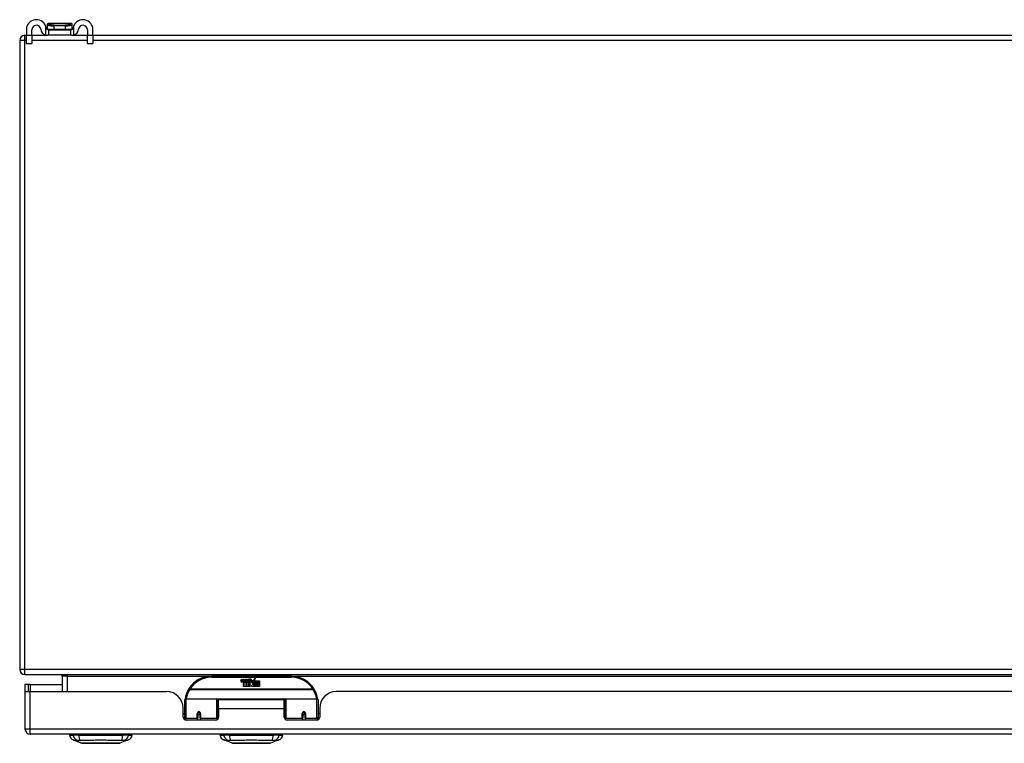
# Model space of a CAD drawing. Header units: inches. Extents: x 25 to 627, y 68 to 295.
# Tile 1 of 28: x 25 to 43, y 68 to 82. Entities that reach past the tile are written whole.
import ezdxf

# ---------------------------------------------------------------- set-up
doc = ezdxf.new("R2010")
doc.units = ezdxf.units.IN
doc.header["$MEASUREMENT"] = 0
doc.layers.add('Visible Edges(ANSI)', color=7, linetype='Continuous', lineweight=25)
doc.layers.add('Visible Tangent Edges(ANSI)', color=7, linetype='Continuous', lineweight=25)

msp = doc.modelspace()

# ---------------------------------------------------------------- linework, layer by layer
at = {"layer": 'Visible Edges(ANSI)'}
for p, q in [((25.505, 81.688), (25.505, 81.687)), ((25.505, 81.687), (25.505, 81.597)), ((25.958, 81.708), (25.525, 81.708)), ((25.977, 81.687), (25.977, 81.688)), ((25.977, 81.597), (25.977, 81.687)), ((25.116, 81.589), (25.116, 81.483)), ((25.221, 81.483), (25.221, 81.589)), ((25.52, 81.589), (25.538, 81.589)), ((25.538, 81.484), (25.538, 81.589)), ((25.538, 81.589), (25.944, 81.589)), ((25.944, 81.589), (25.962, 81.589)), ((25.944, 81.589), (25.944, 81.484)), ((26.261, 81.589), (26.261, 81.483)), ((26.366, 81.483), (26.366, 81.589)), ((24.991, 81.385), (24.991, 69.583)), ((25.09, 81.484), (25.116, 81.484)), ((25.116, 81.327), (25.116, 81.483)), ((25.116, 81.327), (25.221, 81.327)), ((25.221, 81.484), (25.52, 81.484)), ((25.221, 81.483), (25.221, 81.327)), ((25.538, 81.484), (25.52, 81.484)), ((25.944, 81.484), (25.538, 81.484)), ((25.962, 81.484), (25.944, 81.484)), ((25.962, 81.484), (26.261, 81.484)), ((26.261, 81.327), (26.261, 81.483)), ((26.261, 81.327), (26.366, 81.327)), ((26.366, 81.484), (84.892, 81.484)), ((26.366, 81.483), (26.366, 81.327)), ((25.09, 69.484), (84.892, 69.484)), ((25.158, 69.299), (25.09, 69.299)), ((25.09, 69.299), (25.09, 69.182)), ((25.189, 69.299), (25.158, 69.299)), ((25.158, 69.165), (25.158, 69.299)), ((25.189, 69.299), (25.789, 69.299)), ((25.789, 69.453), (25.789, 69.165)), ((30.09, 69.454), (28.59, 69.454)), ((29.144, 69.366), (29.151, 69.4)), ((29.151, 69.4), (29.164, 69.4)), ((29.164, 69.4), (29.158, 69.365)), ((29.181, 69.377), (29.185, 69.4)), ((29.185, 69.4), (29.198, 69.4)), ((29.19, 69.262), (29.19, 69.341)), ((29.198, 69.4), (29.192, 69.365)), ((29.208, 69.349), (29.207, 69.342)), ((29.207, 69.342), (29.219, 69.342)), ((29.211, 69.355), (29.209, 69.355)), ((29.211, 69.345), (29.211, 69.355)), ((29.222, 69.345), (29.211, 69.345)), ((29.214, 69.377), (29.218, 69.4)), ((29.218, 69.4), (29.232, 69.4)), ((29.219, 69.342), (29.219, 69.262)), ((29.232, 69.4), (29.222, 69.345)), ((29.224, 69.342), (29.246, 69.342)), ((29.224, 69.262), (29.224, 69.342)), ((29.228, 69.345), (29.252, 69.372)), ((29.244, 69.345), (29.228, 69.345)), ((29.239, 69.4), (29.255, 69.4)), ((29.252, 69.372), (29.239, 69.4)), ((29.257, 69.364), (29.244, 69.345)), ((29.246, 69.342), (29.253, 69.353)), ((29.253, 69.353), (29.253, 69.262)), ((29.255, 69.4), (29.262, 69.38)), ((29.26, 69.364), (29.257, 69.364)), ((29.257, 69.36), (29.265, 69.342)), ((29.257, 69.262), (29.257, 69.36)), ((29.267, 69.345), (29.26, 69.364)), ((29.262, 69.38), (29.265, 69.38)), ((29.265, 69.38), (29.278, 69.4)), ((29.265, 69.342), (29.287, 69.342)), ((29.284, 69.345), (29.267, 69.345)), ((29.294, 69.4), (29.27, 69.372)), ((29.27, 69.372), (29.284, 69.345)), ((29.278, 69.4), (29.294, 69.4)), ((29.287, 69.342), (29.287, 69.263)), ((29.287, 69.263), (29.324, 69.312)), ((29.293, 69.376), (29.33, 69.376)), ((29.3, 69.388), (29.3, 69.397)), ((29.324, 69.312), (29.303, 69.342)), ((29.328, 69.367), (29.304, 69.367)), ((29.333, 69.35), (29.34, 69.338)), ((29.34, 69.338), (29.372, 69.382)), ((29.374, 69.344), (29.354, 69.316)), ((29.354, 69.316), (29.391, 69.262)), ((29.372, 69.382), (29.374, 69.368)), ((29.374, 69.368), (29.417, 69.414)), ((29.376, 69.334), (29.374, 69.344)), ((29.391, 69.363), (29.376, 69.334)), ((29.391, 69.334), (29.391, 69.363)), ((29.49, 69.334), (29.391, 69.334)), ((29.391, 69.33), (29.49, 69.33)), ((29.391, 69.298), (29.391, 69.33)), ((29.49, 69.298), (29.391, 69.298)), ((29.417, 69.414), (29.393, 69.367)), ((29.393, 69.367), (29.49, 69.367)), ((29.49, 69.367), (29.49, 69.334)), ((29.49, 69.33), (29.49, 69.298)), ((25.09, 69.182), (25.09, 68.464)), ((25.091, 69.165), (25.189, 69.165)), ((25.189, 69.165), (27.747, 69.165)), ((29.219, 69.262), (29.19, 69.262)), ((29.253, 69.262), (29.224, 69.262)), ((29.324, 69.262), (29.257, 69.262)), ((29.338, 69.288), (29.324, 69.262)), ((29.356, 69.262), (29.338, 69.288)), ((29.49, 69.262), (29.356, 69.262)), ((29.391, 69.294), (29.49, 69.294)), ((29.391, 69.262), (29.391, 69.294)), ((29.49, 69.294), (29.49, 69.262)), ((44.848, 69.165), (30.933, 69.165)), ((28.09, 68.68), (28.09, 69.01)), ((28.109, 69.029), (28.694, 69.029)), ((28.71, 69.014), (28.71, 68.676)), ((28.724, 68.842), (28.724, 69.01)), ((29.955, 69.01), (28.724, 69.01)), ((29.955, 68.842), (29.955, 69.01)), ((29.97, 68.676), (29.97, 69.014)), ((29.985, 69.029), (30.57, 69.029)), ((30.59, 69.01), (30.59, 68.68)), ((28.059, 68.687), (28.059, 68.853)), ((28.09, 68.745), (28.059, 68.745)), ((28.334, 68.757), (28.334, 68.67)), ((28.336, 68.755), (28.334, 68.755)), ((28.336, 68.766), (28.336, 68.757)), ((28.34, 68.745), (28.337, 68.745)), ((28.374, 68.745), (28.371, 68.745)), ((28.375, 68.757), (28.375, 68.766)), ((28.377, 68.755), (28.375, 68.755)), ((28.377, 68.67), (28.377, 68.757)), ((28.724, 68.842), (28.724, 68.687)), ((29.955, 68.687), (29.955, 68.842)), ((30.302, 68.757), (30.302, 68.67)), ((30.302, 68.755), (30.304, 68.755)), ((30.304, 68.766), (30.304, 68.757)), ((30.308, 68.745), (30.306, 68.745)), ((30.342, 68.745), (30.34, 68.745)), ((30.343, 68.755), (30.345, 68.755)), ((30.344, 68.757), (30.344, 68.766)), ((30.346, 68.67), (30.346, 68.757)), ((30.621, 68.745), (30.59, 68.745)), ((30.621, 68.853), (30.621, 68.687)), ((28.09, 68.68), (28.09, 68.635)), ((28.665, 68.628), (28.118, 68.628)), ((28.334, 68.628), (28.334, 68.67)), ((28.377, 68.67), (28.377, 68.628)), ((28.71, 68.648), (28.71, 68.676)), ((29.97, 68.676), (29.97, 68.648)), ((30.562, 68.628), (30.014, 68.628)), ((30.302, 68.628), (30.302, 68.67)), ((30.346, 68.67), (30.346, 68.628)), ((30.59, 68.635), (30.59, 68.68)), ((84.794, 68.365), (25.189, 68.365)), ((25.923, 68.349), (25.991, 68.349)), ((26.102, 68.349), (25.991, 68.349)), ((26.157, 68.195), (25.997, 68.257)), ((26.102, 68.349), (26.925, 68.349)), ((27.03, 68.257), (26.871, 68.195)), ((27.036, 68.349), (26.925, 68.349)), ((27.036, 68.349), (27.104, 68.349)), ((28.749, 68.349), (28.817, 68.349)), ((28.928, 68.349), (28.817, 68.349)), ((28.983, 68.195), (28.823, 68.257)), ((28.928, 68.349), (29.751, 68.349)), ((29.856, 68.257), (29.696, 68.195)), ((29.862, 68.349), (29.751, 68.349)), ((29.862, 68.349), (29.93, 68.349))]:
    msp.add_line(p, q, dxfattribs=at)
at = {"layer": 'Visible Edges(ANSI)', "flags": 128}
for points in [[(25.489, 81.616), (25.489, 81.618), (25.489, 81.62), (25.488, 81.622), (25.488, 81.624), (25.488, 81.626), (25.487, 81.628), (25.487, 81.63), (25.486, 81.632), (25.486, 81.634), (25.485, 81.636), (25.485, 81.638), (25.484, 81.64), (25.484, 81.642), (25.483, 81.644), (25.482, 81.646), (25.482, 81.648), (25.481, 81.65), (25.481, 81.652), (25.48, 81.654), (25.479, 81.655), (25.478, 81.657), (25.478, 81.659), (25.477, 81.661), (25.476, 81.663)], [(25.476, 81.492), (25.478, 81.491), (25.48, 81.49), (25.482, 81.49), (25.484, 81.489), (25.486, 81.489), (25.488, 81.488), (25.49, 81.488), (25.492, 81.487), (25.494, 81.487), (25.496, 81.487), (25.498, 81.486), (25.5, 81.486), (25.501, 81.486), (25.503, 81.485), (25.505, 81.485), (25.507, 81.485), (25.509, 81.485), (25.51, 81.485), (25.512, 81.485), (25.514, 81.485), (25.515, 81.485), (25.517, 81.484), (25.518, 81.484), (25.52, 81.484)], [(25.52, 81.589), (25.518, 81.589), (25.517, 81.59), (25.515, 81.59), (25.514, 81.59), (25.512, 81.59), (25.511, 81.591), (25.509, 81.591), (25.507, 81.592), (25.506, 81.593), (25.504, 81.594), (25.503, 81.595), (25.501, 81.596), (25.499, 81.597), (25.498, 81.599), (25.497, 81.6), (25.495, 81.601), (25.494, 81.603), (25.493, 81.605), (25.492, 81.606), (25.491, 81.608), (25.491, 81.61), (25.49, 81.612), (25.49, 81.614), (25.489, 81.616)], [(25.993, 81.616), (25.993, 81.614), (25.992, 81.612), (25.992, 81.61), (25.991, 81.608), (25.99, 81.606), (25.989, 81.605), (25.988, 81.603), (25.987, 81.601), (25.986, 81.6), (25.984, 81.599), (25.983, 81.597), (25.981, 81.596), (25.98, 81.595), (25.978, 81.594), (25.977, 81.593), (25.975, 81.592), (25.973, 81.591), (25.972, 81.591), (25.97, 81.59), (25.968, 81.59), (25.967, 81.59), (25.965, 81.59), (25.964, 81.589), (25.962, 81.589)], [(25.962, 81.484), (25.964, 81.484), (25.965, 81.484), (25.967, 81.485), (25.968, 81.485), (25.97, 81.485), (25.972, 81.485), (25.973, 81.485), (25.975, 81.485), (25.977, 81.485), (25.979, 81.485), (25.981, 81.486), (25.983, 81.486), (25.985, 81.486), (25.987, 81.487), (25.989, 81.487), (25.991, 81.487), (25.993, 81.488), (25.994, 81.488), (25.996, 81.489), (25.998, 81.489), (26, 81.49), (26.002, 81.49), (26.004, 81.491), (26.006, 81.492)], [(26.006, 81.663), (26.005, 81.661), (26.005, 81.659), (26.004, 81.657), (26.003, 81.655), (26.002, 81.654), (26.002, 81.652), (26.001, 81.65), (26, 81.648), (26, 81.646), (25.999, 81.644), (25.999, 81.642), (25.998, 81.64), (25.998, 81.638), (25.997, 81.636), (25.997, 81.634), (25.996, 81.632), (25.996, 81.63), (25.995, 81.628), (25.995, 81.626), (25.994, 81.624), (25.994, 81.622), (25.994, 81.62), (25.993, 81.618), (25.993, 81.616)], [(28.095, 69.028), (28.095, 69.028), (28.095, 69.028), (28.095, 69.028), (28.095, 69.027), (28.095, 69.027), (28.095, 69.027), (28.095, 69.027), (28.095, 69.026), (28.095, 69.026), (28.095, 69.026), (28.095, 69.026), (28.095, 69.025), (28.095, 69.025), (28.095, 69.025), (28.095, 69.025), (28.095, 69.024), (28.095, 69.024), (28.094, 69.024), (28.094, 69.024), (28.094, 69.023), (28.094, 69.023), (28.094, 69.023), (28.094, 69.023), (28.094, 69.022)], [(30.585, 69.022), (30.585, 69.023), (30.585, 69.023), (30.585, 69.023), (30.585, 69.023), (30.585, 69.024), (30.585, 69.024), (30.585, 69.024), (30.585, 69.024), (30.585, 69.025), (30.585, 69.025), (30.585, 69.025), (30.585, 69.025), (30.585, 69.026), (30.584, 69.026), (30.584, 69.026), (30.584, 69.026), (30.584, 69.027), (30.584, 69.027), (30.584, 69.027), (30.584, 69.027), (30.584, 69.028), (30.584, 69.028), (30.584, 69.028), (30.584, 69.028)], [(28.334, 68.757), (28.334, 68.76), (28.334, 68.763), (28.335, 68.765), (28.336, 68.768), (28.338, 68.77), (28.34, 68.772), (28.342, 68.774), (28.344, 68.776), (28.347, 68.777), (28.35, 68.778), (28.352, 68.779), (28.355, 68.779), (28.358, 68.779), (28.361, 68.778), (28.364, 68.777), (28.367, 68.776), (28.369, 68.774), (28.371, 68.772), (28.373, 68.77), (28.374, 68.768), (28.376, 68.765), (28.376, 68.763), (28.377, 68.76), (28.377, 68.757)], [(30.302, 68.757), (30.302, 68.76), (30.303, 68.763), (30.304, 68.765), (30.305, 68.768), (30.306, 68.77), (30.308, 68.772), (30.31, 68.774), (30.313, 68.776), (30.315, 68.777), (30.318, 68.778), (30.321, 68.779), (30.324, 68.779), (30.327, 68.779), (30.33, 68.778), (30.332, 68.777), (30.335, 68.776), (30.337, 68.774), (30.34, 68.772), (30.341, 68.77), (30.343, 68.768), (30.344, 68.765), (30.345, 68.763), (30.345, 68.76), (30.346, 68.757)], [(28.724, 68.709), (28.724, 68.709), (28.724, 68.709), (28.724, 68.709), (28.724, 68.709), (28.724, 68.709), (28.724, 68.709), (28.724, 68.709), (28.724, 68.709), (28.724, 68.709), (28.724, 68.71), (28.724, 68.71), (28.724, 68.71), (28.724, 68.71), (28.724, 68.71), (28.724, 68.71), (28.724, 68.71), (28.724, 68.71), (28.724, 68.71), (28.724, 68.71), (28.724, 68.71), (28.724, 68.71), (28.724, 68.71), (28.724, 68.71), (28.724, 68.71)], [(29.955, 68.71), (29.955, 68.71), (29.955, 68.71), (29.955, 68.71), (29.955, 68.71), (29.955, 68.71), (29.955, 68.71), (29.955, 68.71), (29.955, 68.71), (29.955, 68.71), (29.955, 68.71), (29.955, 68.71), (29.955, 68.71), (29.955, 68.71), (29.955, 68.71), (29.955, 68.709), (29.955, 68.709), (29.955, 68.709), (29.955, 68.709), (29.956, 68.709), (29.956, 68.709), (29.956, 68.709), (29.956, 68.709), (29.956, 68.709), (29.956, 68.709)], [(26.159, 68.194), (26.159, 68.194), (26.16, 68.194), (26.162, 68.194), (26.165, 68.194), (26.169, 68.194), (26.174, 68.194), (26.179, 68.194), (26.186, 68.194), (26.193, 68.194), (26.2, 68.194), (26.209, 68.194), (26.218, 68.194), (26.228, 68.194), (26.239, 68.194), (26.251, 68.194), (26.263, 68.194), (26.275, 68.194), (26.288, 68.194), (26.302, 68.194), (26.316, 68.194), (26.331, 68.194), (26.346, 68.194), (26.362, 68.194), (26.378, 68.194), (26.394, 68.194), (26.411, 68.194), (26.428, 68.194), (26.444, 68.194), (26.462, 68.194), (26.479, 68.194), (26.496, 68.194), (26.514, 68.194), (26.531, 68.194), (26.549, 68.194), (26.566, 68.194), (26.583, 68.194), (26.6, 68.194), (26.617, 68.194), (26.634, 68.194), (26.65, 68.194), (26.666, 68.194), (26.682, 68.194), (26.697, 68.194), (26.711, 68.194), (26.726, 68.194), (26.739, 68.194), (26.753, 68.194), (26.765, 68.194), (26.777, 68.194), (26.788, 68.194), (26.799, 68.194), (26.809, 68.194), (26.818, 68.194), (26.827, 68.194), (26.835, 68.194), (26.842, 68.194), (26.848, 68.194), (26.853, 68.194), (26.858, 68.194), (26.862, 68.194), (26.865, 68.194), (26.867, 68.194), (26.868, 68.194), (26.869, 68.194)], [(28.985, 68.194), (28.985, 68.194), (28.986, 68.194), (28.988, 68.194), (28.991, 68.194), (28.995, 68.194), (29, 68.194), (29.005, 68.194), (29.012, 68.194), (29.019, 68.194), (29.026, 68.194), (29.035, 68.194), (29.044, 68.194), (29.054, 68.194), (29.065, 68.194), (29.076, 68.194), (29.088, 68.194), (29.101, 68.194), (29.114, 68.194), (29.128, 68.194), (29.142, 68.194), (29.157, 68.194), (29.172, 68.194), (29.187, 68.194), (29.203, 68.194), (29.22, 68.194), (29.236, 68.194), (29.253, 68.194), (29.27, 68.194), (29.287, 68.194), (29.305, 68.194), (29.322, 68.194), (29.34, 68.194), (29.357, 68.194), (29.374, 68.194), (29.392, 68.194), (29.409, 68.194), (29.426, 68.194), (29.443, 68.194), (29.459, 68.194), (29.476, 68.194), (29.492, 68.194), (29.507, 68.194), (29.523, 68.194), (29.537, 68.194), (29.552, 68.194), (29.565, 68.194), (29.578, 68.194), (29.591, 68.194), (29.603, 68.194), (29.614, 68.194), (29.625, 68.194), (29.635, 68.194), (29.644, 68.194), (29.653, 68.194), (29.661, 68.194), (29.668, 68.194), (29.674, 68.194), (29.679, 68.194), (29.684, 68.194), (29.688, 68.194), (29.691, 68.194), (29.693, 68.194), (29.694, 68.194), (29.695, 68.194)]]:
    msp.add_lwpolyline(points, dxfattribs=at)
at = {"layer": 'Visible Edges(ANSI)'}
for centre in [(28.355, 68.757), (30.324, 68.757)]:
    msp.add_circle(centre, 0.0197, dxfattribs=at)
for centre, radius, start, end in [((25.304, 81.589), 0.188, 23.0739, 180), ((25.525, 81.688), 0.0197, 90, 180), ((25.958, 81.688), 0.0197, 0, 90), ((26.179, 81.589), 0.187, 0, 156.9261), ((25.304, 81.589), 0.0825, 8.1564, 180), ((25.52, 81.62), 0.136, 188.1564, 251.2171), ((25.513, 81.597), 0.00787, 180, 218.1289), ((25.969, 81.597), 0.00787, 321.8711, 0), ((25.962, 81.62), 0.136, 288.7829, 351.8436), ((26.179, 81.589), 0.0825, 0, 171.8436), ((25.09, 81.385), 0.099, 90, 180), ((25.09, 69.583), 0.099, 180, 270), ((25.758, 69.453), 0.031, 0, 90), ((28.59, 68.954), 0.5, 90, 147.7623), ((29.173, 69.36), 0.0288, 169, 198.4748), ((29.155, 69.354), 0.0105, 198.4748, 269.6788), ((29.155, 69.368), 0.0246, 269.6788, 333.9508), ((29.17, 69.363), 0.0123, 169.9922, 203.5487), ((29.164, 69.361), 0.006, 203.5487, 276.1027), ((29.164, 69.367), 0.0126, 276.1027, 327.6083), ((29.135, 69.385), 0.0465, 328.5584, 350.8257), ((29.206, 69.359), 0.0288, 183.6169, 196.9928), ((29.188, 69.354), 0.0101, 196.9928, 269.4776), ((29.188, 69.368), 0.024, 269.4776, 327.4114), ((29.19, 69.365), 0.024, 268.7952, 316.5849), ((29.204, 69.363), 0.0123, 170, 203.5571), ((29.198, 69.361), 0.006, 203.5571, 276.03), ((29.197, 69.367), 0.0126, 276.03, 327.5992), ((29.169, 69.385), 0.0465, 327.5992, 350), ((29.319, 69.365), 0.0282, 156.1555, 203.8445), ((29.307, 69.359), 0.0152, 203.8445, 265.0802), ((29.318, 69.339), 0.0607, 81.5605, 107.3343), ((29.311, 69.36), 0.0307, 64.6784, 112.5609), ((29.313, 69.363), 0.00955, 151.4547, 231.1652), ((29.311, 69.374), 0.033, 257.079, 313.1785), ((29.311, 69.374), 0.0299, 260.4085, 314.1684), ((29.313, 69.364), 0.0109, 231.1652, 289.3797), ((29.312, 69.369), 0.0168, 289.3797, 352.9975), ((29.321, 69.379), 0.0096, 343.5261, 64.6784), ((29.324, 69.38), 0.0197, 356.5646, 81.5605), ((29.304, 69.381), 0.0398, 314.1684, 356.5646), ((30.09, 68.954), 0.5, 32.2377, 90), ((25.189, 69.182), 0.099, 180, 189.8877), ((27.747, 68.853), 0.312, 0, 90), ((28.59, 68.954), 0.5, 147.7623, 171.4919), ((30.09, 68.954), 0.5, 8.5081, 32.2377), ((30.933, 68.853), 0.312, 90, 180), ((28.109, 69.01), 0.0197, 90, 180), ((28.694, 69.014), 0.0157, 0, 90), ((29.985, 69.014), 0.0157, 90, 180), ((30.57, 69.01), 0.0197, 0, 90), ((28.355, 68.757), 0.0217, 180, 0), ((30.324, 68.757), 0.0217, 180, 0), ((28.118, 68.687), 0.0591, 180, 270), ((28.665, 68.687), 0.0591, 270, 0), ((30.014, 68.687), 0.0591, 180, 270), ((30.562, 68.687), 0.0591, 270, 0), ((25.189, 68.464), 0.099, 180, 270), ((26.04, 68.367), 0.118, 188.6009, 248.7495), ((25.982, 68.341), 0.0394, 143.1301, 168.463), ((26.159, 68.199), 0.00492, 248.7495, 269.7912), ((26.869, 68.199), 0.00492, 270.2088, 291.2505), ((26.987, 68.367), 0.118, 291.2505, 351.3991), ((27.045, 68.341), 0.0394, 11.537, 36.8699), ((28.866, 68.367), 0.118, 188.6009, 248.7495), ((28.808, 68.341), 0.0394, 143.1301, 168.463), ((28.985, 68.199), 0.00492, 248.7495, 269.7912), ((29.695, 68.199), 0.00492, 270.2088, 291.2505), ((29.813, 68.367), 0.118, 291.2505, 351.3991), ((29.871, 68.341), 0.0394, 11.537, 36.8699)]:
    msp.add_arc(centre, radius, start, end, dxfattribs=at)
for centre, start_param, end_param in [((28.355, 68.765), 3.444465, 3.571292), ((28.355, 68.765), 5.853486, 5.980313), ((30.324, 68.765), 3.444465, 3.571292), ((30.324, 68.765), 5.853486, 5.980313)]:
    msp.add_ellipse(centre, major_axis=(0.0217, 0), ratio=0.267949, start_param=start_param, end_param=end_param, dxfattribs=at)
at = {"layer": 'Visible Tangent Edges(ANSI)'}
for p, q in [((25.476, 81.663), (25.476, 81.492)), ((25.505, 81.597), (25.636, 81.597)), ((25.636, 81.597), (25.636, 81.66)), ((25.846, 81.66), (25.636, 81.66)), ((25.636, 81.597), (25.846, 81.597)), ((25.638, 81.674), (25.844, 81.674)), ((25.846, 81.66), (25.846, 81.597)), ((25.846, 81.597), (25.977, 81.597)), ((26.006, 81.492), (26.006, 81.663)), ((25.09, 81.385), (24.991, 81.385)), ((25.09, 81.385), (25.09, 81.484)), ((25.09, 69.583), (25.09, 81.385)), ((25.116, 81.385), (25.09, 81.385)), ((25.221, 81.483), (25.116, 81.483)), ((26.261, 81.385), (25.221, 81.385)), ((26.366, 81.483), (26.261, 81.483)), ((84.892, 81.385), (26.366, 81.385)), ((24.991, 69.583), (25.09, 69.583)), ((25.09, 69.484), (25.09, 69.583)), ((25.09, 69.583), (84.125, 69.583)), ((25.888, 69.453), (25.888, 69.484)), ((25.189, 69.299), (25.189, 69.165)), ((25.888, 69.453), (25.789, 69.453)), ((25.888, 69.165), (25.888, 69.453)), ((25.888, 69.453), (28.558, 69.453)), ((28.59, 69.435), (28.59, 69.454)), ((28.59, 69.435), (30.09, 69.435)), ((30.09, 69.454), (30.09, 69.435)), ((30.121, 69.453), (45.659, 69.453)), ((25.189, 68.464), (25.189, 69.165)), ((28.183, 69.211), (28.167, 69.221)), ((30.496, 69.211), (28.183, 69.211)), ((28.183, 69.207), (28.183, 69.211)), ((28.183, 69.207), (30.496, 69.207)), ((30.513, 69.221), (30.496, 69.211)), ((30.496, 69.211), (30.496, 69.207)), ((28.109, 69.029), (28.109, 68.661)), ((28.694, 68.661), (28.694, 69.029)), ((29.972, 69.022), (28.707, 69.022)), ((29.985, 69.029), (29.985, 68.661)), ((30.57, 68.661), (30.57, 69.029)), ((28.324, 68.661), (28.324, 68.753)), ((28.346, 68.777), (28.364, 68.777)), ((28.387, 68.753), (28.387, 68.661)), ((29.955, 68.842), (28.724, 68.842)), ((30.292, 68.661), (30.292, 68.753)), ((30.315, 68.777), (30.333, 68.777)), ((30.355, 68.753), (30.355, 68.661)), ((28.109, 68.629), (28.109, 68.661)), ((28.324, 68.661), (28.109, 68.661)), ((28.324, 68.661), (28.324, 68.628)), ((28.694, 68.661), (28.387, 68.661)), ((28.387, 68.628), (28.387, 68.661)), ((28.694, 68.661), (28.694, 68.636)), ((29.985, 68.636), (29.985, 68.661)), ((30.292, 68.661), (29.985, 68.661)), ((30.292, 68.661), (30.292, 68.628)), ((30.57, 68.661), (30.355, 68.661)), ((30.355, 68.628), (30.355, 68.661)), ((30.57, 68.661), (30.57, 68.629)), ((25.09, 68.464), (25.189, 68.464)), ((25.189, 68.365), (25.189, 68.464)), ((25.189, 68.464), (84.794, 68.464)), ((25.997, 68.257), (26.157, 68.195))]:
    msp.add_line(p, q, dxfattribs=at)
at = {"layer": 'Visible Tangent Edges(ANSI)', "flags": 128}
for points in [[(25.505, 81.687), (25.505, 81.686), (25.506, 81.685), (25.507, 81.684), (25.509, 81.683), (25.511, 81.682), (25.514, 81.68), (25.518, 81.679), (25.521, 81.677), (25.526, 81.676), (25.53, 81.674), (25.535, 81.673), (25.541, 81.671), (25.547, 81.67), (25.553, 81.668), (25.56, 81.667), (25.567, 81.666), (25.575, 81.665), (25.583, 81.664), (25.591, 81.663), (25.6, 81.662), (25.608, 81.661), (25.617, 81.661), (25.627, 81.661), (25.636, 81.66)], [(25.638, 81.674), (25.629, 81.675), (25.62, 81.675), (25.612, 81.675), (25.604, 81.676), (25.596, 81.677), (25.588, 81.678), (25.581, 81.68), (25.574, 81.681), (25.567, 81.682), (25.561, 81.684), (25.555, 81.686), (25.55, 81.688), (25.545, 81.689), (25.54, 81.691), (25.536, 81.693), (25.533, 81.695), (25.53, 81.697), (25.527, 81.698), (25.525, 81.7), (25.523, 81.701), (25.522, 81.703), (25.521, 81.704), (25.521, 81.705), (25.522, 81.706)], [(25.522, 81.706), (25.522, 81.706), (25.522, 81.706), (25.522, 81.707), (25.522, 81.707), (25.522, 81.707), (25.523, 81.707), (25.523, 81.707), (25.523, 81.707), (25.523, 81.707), (25.523, 81.707), (25.523, 81.707), (25.523, 81.707), (25.523, 81.707), (25.524, 81.707), (25.524, 81.707), (25.524, 81.707), (25.524, 81.708), (25.524, 81.708), (25.524, 81.708), (25.524, 81.708), (25.524, 81.708), (25.524, 81.708), (25.524, 81.708), (25.525, 81.708)], [(25.96, 81.706), (25.961, 81.705), (25.961, 81.704), (25.96, 81.703), (25.959, 81.701), (25.957, 81.7), (25.955, 81.698), (25.953, 81.697), (25.95, 81.695), (25.946, 81.693), (25.942, 81.691), (25.937, 81.689), (25.932, 81.688), (25.927, 81.686), (25.921, 81.684), (25.915, 81.682), (25.908, 81.681), (25.901, 81.68), (25.894, 81.678), (25.886, 81.677), (25.878, 81.676), (25.87, 81.675), (25.862, 81.675), (25.853, 81.675), (25.844, 81.674)], [(25.846, 81.66), (25.856, 81.661), (25.865, 81.661), (25.874, 81.661), (25.883, 81.662), (25.891, 81.663), (25.899, 81.664), (25.907, 81.665), (25.915, 81.666), (25.922, 81.667), (25.929, 81.668), (25.935, 81.67), (25.941, 81.671), (25.947, 81.673), (25.952, 81.674), (25.957, 81.676), (25.961, 81.677), (25.965, 81.679), (25.968, 81.68), (25.971, 81.682), (25.973, 81.683), (25.975, 81.684), (25.976, 81.685), (25.977, 81.686), (25.977, 81.687)], [(25.958, 81.708), (25.958, 81.708), (25.958, 81.708), (25.958, 81.708), (25.958, 81.708), (25.958, 81.708), (25.958, 81.708), (25.958, 81.708), (25.959, 81.707), (25.959, 81.707), (25.959, 81.707), (25.959, 81.707), (25.959, 81.707), (25.959, 81.707), (25.959, 81.707), (25.959, 81.707), (25.959, 81.707), (25.96, 81.707), (25.96, 81.707), (25.96, 81.707), (25.96, 81.707), (25.96, 81.707), (25.96, 81.706), (25.96, 81.706), (25.96, 81.706)], [(28.387, 68.753), (28.387, 68.757), (28.386, 68.761), (28.385, 68.765), (28.383, 68.768), (28.381, 68.772), (28.378, 68.775), (28.375, 68.778), (28.372, 68.781), (28.368, 68.783), (28.364, 68.785), (28.36, 68.786), (28.355, 68.786), (28.351, 68.786), (28.347, 68.785), (28.343, 68.783), (28.339, 68.781), (28.336, 68.778), (28.333, 68.775), (28.33, 68.772), (28.328, 68.768), (28.326, 68.765), (28.325, 68.761), (28.324, 68.757), (28.324, 68.753)], [(28.724, 68.891), (28.723, 68.89), (28.723, 68.89), (28.722, 68.889), (28.721, 68.889), (28.721, 68.888), (28.72, 68.888), (28.719, 68.887), (28.719, 68.887), (28.718, 68.886), (28.718, 68.885), (28.717, 68.885), (28.716, 68.884), (28.716, 68.884), (28.715, 68.883), (28.715, 68.883), (28.714, 68.882), (28.713, 68.882), (28.713, 68.881), (28.712, 68.88), (28.712, 68.88), (28.711, 68.879), (28.711, 68.879), (28.71, 68.878), (28.71, 68.877)], [(28.71, 68.831), (28.71, 68.833), (28.71, 68.834), (28.71, 68.836), (28.71, 68.838), (28.71, 68.839), (28.711, 68.841), (28.711, 68.843), (28.712, 68.844), (28.712, 68.846), (28.712, 68.848), (28.713, 68.85), (28.714, 68.851), (28.714, 68.853), (28.715, 68.855), (28.716, 68.857), (28.716, 68.859), (28.717, 68.86), (28.718, 68.862), (28.719, 68.864), (28.72, 68.866), (28.721, 68.868), (28.722, 68.869), (28.723, 68.871), (28.724, 68.873)], [(28.724, 68.749), (28.723, 68.747), (28.723, 68.744), (28.722, 68.742), (28.722, 68.739), (28.721, 68.737), (28.72, 68.734), (28.72, 68.732), (28.719, 68.729), (28.719, 68.727), (28.718, 68.724), (28.718, 68.722), (28.717, 68.719), (28.717, 68.717), (28.716, 68.714), (28.716, 68.712), (28.715, 68.709), (28.715, 68.706), (28.715, 68.704), (28.714, 68.701), (28.714, 68.699), (28.714, 68.696), (28.713, 68.693), (28.713, 68.691), (28.713, 68.688)], [(29.97, 68.877), (29.969, 68.878), (29.969, 68.879), (29.968, 68.879), (29.967, 68.88), (29.967, 68.88), (29.966, 68.881), (29.966, 68.882), (29.965, 68.882), (29.965, 68.883), (29.964, 68.883), (29.964, 68.884), (29.963, 68.884), (29.962, 68.885), (29.962, 68.885), (29.961, 68.886), (29.96, 68.887), (29.96, 68.887), (29.959, 68.888), (29.959, 68.888), (29.958, 68.889), (29.957, 68.889), (29.956, 68.89), (29.956, 68.89), (29.955, 68.891)], [(29.955, 68.873), (29.956, 68.871), (29.957, 68.869), (29.958, 68.868), (29.959, 68.866), (29.96, 68.864), (29.961, 68.862), (29.962, 68.86), (29.963, 68.859), (29.964, 68.857), (29.964, 68.855), (29.965, 68.853), (29.966, 68.851), (29.966, 68.85), (29.967, 68.848), (29.967, 68.846), (29.968, 68.844), (29.968, 68.843), (29.969, 68.841), (29.969, 68.839), (29.969, 68.838), (29.969, 68.836), (29.969, 68.834), (29.97, 68.833), (29.97, 68.831)], [(29.967, 68.688), (29.966, 68.691), (29.966, 68.693), (29.966, 68.696), (29.965, 68.699), (29.965, 68.701), (29.965, 68.704), (29.964, 68.706), (29.964, 68.709), (29.963, 68.712), (29.963, 68.714), (29.962, 68.717), (29.962, 68.719), (29.962, 68.722), (29.961, 68.724), (29.961, 68.727), (29.96, 68.729), (29.959, 68.732), (29.959, 68.734), (29.958, 68.737), (29.958, 68.739), (29.957, 68.742), (29.956, 68.744), (29.956, 68.747), (29.955, 68.749)], [(30.355, 68.753), (30.355, 68.757), (30.354, 68.761), (30.353, 68.765), (30.352, 68.768), (30.349, 68.772), (30.347, 68.775), (30.344, 68.778), (30.34, 68.781), (30.336, 68.783), (30.332, 68.785), (30.328, 68.786), (30.324, 68.786), (30.32, 68.786), (30.315, 68.785), (30.311, 68.783), (30.308, 68.781), (30.304, 68.778), (30.301, 68.775), (30.298, 68.772), (30.296, 68.768), (30.295, 68.765), (30.293, 68.761), (30.293, 68.757), (30.292, 68.753)], [(25.997, 68.257), (25.997, 68.257), (25.998, 68.257), (25.998, 68.257), (25.999, 68.257), (26, 68.257), (26.002, 68.257), (26.004, 68.257), (26.006, 68.256), (26.008, 68.256), (26.011, 68.256), (26.013, 68.256), (26.016, 68.256), (26.02, 68.256), (26.023, 68.256), (26.027, 68.256), (26.031, 68.256), (26.035, 68.256), (26.04, 68.256), (26.044, 68.256), (26.049, 68.256), (26.055, 68.255), (26.06, 68.255), (26.065, 68.255), (26.074, 68.255)], [(26.074, 68.255), (26.075, 68.255), (26.076, 68.255), (26.078, 68.255), (26.08, 68.255), (26.081, 68.255), (26.083, 68.255), (26.085, 68.255), (26.087, 68.255), (26.089, 68.255), (26.091, 68.255), (26.093, 68.255), (26.095, 68.255), (26.097, 68.255), (26.099, 68.255), (26.102, 68.255), (26.104, 68.255), (26.106, 68.255), (26.109, 68.255), (26.112, 68.255), (26.114, 68.255), (26.117, 68.255), (26.119, 68.255), (26.122, 68.255), (26.125, 68.255)], [(26.125, 68.255), (26.159, 68.255), (26.19, 68.256), (26.221, 68.256), (26.253, 68.256), (26.285, 68.256), (26.317, 68.256), (26.35, 68.256), (26.382, 68.256), (26.415, 68.257), (26.448, 68.257), (26.481, 68.257), (26.514, 68.257), (26.547, 68.257), (26.58, 68.257), (26.613, 68.257), (26.645, 68.256), (26.678, 68.256), (26.71, 68.256), (26.743, 68.256), (26.775, 68.256), (26.806, 68.256), (26.838, 68.256), (26.869, 68.255), (26.902, 68.255)], [(26.239, 68.194), (26.233, 68.194), (26.226, 68.194), (26.22, 68.194), (26.215, 68.194), (26.209, 68.194), (26.204, 68.194), (26.199, 68.194), (26.194, 68.194), (26.19, 68.195), (26.185, 68.195), (26.182, 68.195), (26.178, 68.195), (26.175, 68.195), (26.172, 68.195), (26.169, 68.195), (26.166, 68.195), (26.164, 68.195), (26.162, 68.195), (26.16, 68.195), (26.159, 68.195), (26.158, 68.195), (26.157, 68.195), (26.157, 68.195), (26.157, 68.195)], [(26.286, 68.194), (26.284, 68.194), (26.282, 68.194), (26.28, 68.194), (26.278, 68.194), (26.276, 68.194), (26.274, 68.194), (26.271, 68.194), (26.269, 68.194), (26.267, 68.194), (26.265, 68.194), (26.263, 68.194), (26.261, 68.194), (26.26, 68.194), (26.258, 68.194), (26.256, 68.194), (26.254, 68.194), (26.252, 68.194), (26.25, 68.194), (26.248, 68.194), (26.246, 68.194), (26.244, 68.194), (26.243, 68.194), (26.241, 68.194), (26.239, 68.194)], [(26.741, 68.194), (26.725, 68.194), (26.708, 68.194), (26.691, 68.194), (26.672, 68.194), (26.654, 68.195), (26.635, 68.195), (26.615, 68.195), (26.595, 68.195), (26.575, 68.195), (26.555, 68.195), (26.534, 68.195), (26.514, 68.195), (26.493, 68.195), (26.472, 68.195), (26.452, 68.195), (26.432, 68.195), (26.412, 68.195), (26.392, 68.195), (26.373, 68.195), (26.355, 68.194), (26.337, 68.194), (26.319, 68.194), (26.302, 68.194), (26.286, 68.194)], [(26.788, 68.194), (26.786, 68.194), (26.785, 68.194), (26.783, 68.194), (26.781, 68.194), (26.779, 68.194), (26.777, 68.194), (26.775, 68.194), (26.774, 68.194), (26.772, 68.194), (26.77, 68.194), (26.768, 68.194), (26.766, 68.194), (26.764, 68.194), (26.762, 68.194), (26.76, 68.194), (26.758, 68.194), (26.756, 68.194), (26.754, 68.194), (26.752, 68.194), (26.75, 68.194), (26.748, 68.194), (26.745, 68.194), (26.743, 68.194), (26.741, 68.194)], [(26.871, 68.195), (26.87, 68.195), (26.87, 68.195), (26.869, 68.195), (26.868, 68.195), (26.867, 68.195), (26.865, 68.195), (26.863, 68.195), (26.861, 68.195), (26.858, 68.195), (26.856, 68.195), (26.853, 68.195), (26.849, 68.195), (26.846, 68.195), (26.842, 68.195), (26.837, 68.195), (26.833, 68.194), (26.828, 68.194), (26.823, 68.194), (26.818, 68.194), (26.813, 68.194), (26.807, 68.194), (26.801, 68.194), (26.795, 68.194), (26.788, 68.194)], [(26.902, 68.255), (26.905, 68.255), (26.908, 68.255), (26.91, 68.255), (26.913, 68.255), (26.916, 68.255), (26.918, 68.255), (26.921, 68.255), (26.923, 68.255), (26.926, 68.255), (26.928, 68.255), (26.93, 68.255), (26.932, 68.255), (26.934, 68.255), (26.937, 68.255), (26.939, 68.255), (26.941, 68.255), (26.942, 68.255), (26.944, 68.255), (26.946, 68.255), (26.948, 68.255), (26.949, 68.255), (26.951, 68.255), (26.952, 68.255), (26.954, 68.255)], [(26.954, 68.255), (26.962, 68.255), (26.967, 68.255), (26.973, 68.255), (26.978, 68.256), (26.983, 68.256), (26.987, 68.256), (26.992, 68.256), (26.996, 68.256), (27, 68.256), (27.004, 68.256), (27.008, 68.256), (27.011, 68.256), (27.014, 68.256), (27.017, 68.256), (27.019, 68.256), (27.022, 68.256), (27.024, 68.257), (27.025, 68.257), (27.027, 68.257), (27.028, 68.257), (27.029, 68.257), (27.03, 68.257), (27.03, 68.257), (27.03, 68.257)], [(28.823, 68.257), (28.823, 68.257), (28.824, 68.257), (28.824, 68.257), (28.825, 68.257), (28.826, 68.257), (28.828, 68.257), (28.83, 68.257), (28.832, 68.256), (28.834, 68.256), (28.837, 68.256), (28.839, 68.256), (28.842, 68.256), (28.846, 68.256), (28.849, 68.256), (28.853, 68.256), (28.857, 68.256), (28.861, 68.256), (28.866, 68.256), (28.87, 68.256), (28.875, 68.256), (28.881, 68.255), (28.886, 68.255), (28.891, 68.255), (28.9, 68.255)], [(28.9, 68.255), (28.901, 68.255), (28.902, 68.255), (28.904, 68.255), (28.906, 68.255), (28.907, 68.255), (28.909, 68.255), (28.911, 68.255), (28.913, 68.255), (28.915, 68.255), (28.917, 68.255), (28.919, 68.255), (28.921, 68.255), (28.923, 68.255), (28.925, 68.255), (28.928, 68.255), (28.93, 68.255), (28.932, 68.255), (28.935, 68.255), (28.938, 68.255), (28.94, 68.255), (28.943, 68.255), (28.945, 68.255), (28.948, 68.255), (28.951, 68.255)], [(28.951, 68.255), (28.985, 68.255), (29.016, 68.256), (29.047, 68.256), (29.079, 68.256), (29.111, 68.256), (29.143, 68.256), (29.175, 68.256), (29.208, 68.256), (29.241, 68.257), (29.273, 68.257), (29.306, 68.257), (29.339, 68.257), (29.372, 68.257), (29.405, 68.257), (29.438, 68.257), (29.471, 68.256), (29.504, 68.256), (29.536, 68.256), (29.568, 68.256), (29.6, 68.256), (29.632, 68.256), (29.664, 68.256), (29.695, 68.255), (29.728, 68.255)], [(29.065, 68.194), (29.059, 68.194), (29.052, 68.194), (29.046, 68.194), (29.041, 68.194), (29.035, 68.194), (29.03, 68.194), (29.025, 68.194), (29.02, 68.194), (29.016, 68.195), (29.012, 68.195), (29.008, 68.195), (29.004, 68.195), (29.001, 68.195), (28.998, 68.195), (28.995, 68.195), (28.992, 68.195), (28.99, 68.195), (28.988, 68.195), (28.986, 68.195), (28.985, 68.195), (28.984, 68.195), (28.983, 68.195), (28.983, 68.195), (28.983, 68.195)], [(29.112, 68.194), (29.11, 68.194), (29.108, 68.194), (29.106, 68.194), (29.104, 68.194), (29.102, 68.194), (29.1, 68.194), (29.097, 68.194), (29.095, 68.194), (29.093, 68.194), (29.091, 68.194), (29.089, 68.194), (29.087, 68.194), (29.086, 68.194), (29.084, 68.194), (29.082, 68.194), (29.08, 68.194), (29.078, 68.194), (29.076, 68.194), (29.074, 68.194), (29.072, 68.194), (29.07, 68.194), (29.069, 68.194), (29.067, 68.194), (29.065, 68.194)], [(29.567, 68.194), (29.551, 68.194), (29.534, 68.194), (29.517, 68.194), (29.498, 68.194), (29.48, 68.195), (29.461, 68.195), (29.441, 68.195), (29.421, 68.195), (29.401, 68.195), (29.381, 68.195), (29.36, 68.195), (29.339, 68.195), (29.319, 68.195), (29.298, 68.195), (29.278, 68.195), (29.258, 68.195), (29.238, 68.195), (29.218, 68.195), (29.199, 68.195), (29.181, 68.194), (29.162, 68.194), (29.145, 68.194), (29.128, 68.194), (29.112, 68.194)], [(29.614, 68.194), (29.612, 68.194), (29.611, 68.194), (29.609, 68.194), (29.607, 68.194), (29.605, 68.194), (29.603, 68.194), (29.601, 68.194), (29.6, 68.194), (29.598, 68.194), (29.596, 68.194), (29.594, 68.194), (29.592, 68.194), (29.59, 68.194), (29.588, 68.194), (29.586, 68.194), (29.584, 68.194), (29.582, 68.194), (29.58, 68.194), (29.578, 68.194), (29.576, 68.194), (29.574, 68.194), (29.571, 68.194), (29.569, 68.194), (29.567, 68.194)], [(29.696, 68.195), (29.696, 68.195), (29.696, 68.195), (29.695, 68.195), (29.694, 68.195), (29.693, 68.195), (29.691, 68.195), (29.689, 68.195), (29.687, 68.195), (29.684, 68.195), (29.682, 68.195), (29.679, 68.195), (29.675, 68.195), (29.672, 68.195), (29.668, 68.195), (29.663, 68.195), (29.659, 68.194), (29.654, 68.194), (29.649, 68.194), (29.644, 68.194), (29.639, 68.194), (29.633, 68.194), (29.627, 68.194), (29.621, 68.194), (29.614, 68.194)], [(29.728, 68.255), (29.731, 68.255), (29.734, 68.255), (29.736, 68.255), (29.739, 68.255), (29.742, 68.255), (29.744, 68.255), (29.747, 68.255), (29.749, 68.255), (29.752, 68.255), (29.754, 68.255), (29.756, 68.255), (29.758, 68.255), (29.761, 68.255), (29.763, 68.255), (29.765, 68.255), (29.767, 68.255), (29.768, 68.255), (29.77, 68.255), (29.772, 68.255), (29.774, 68.255), (29.775, 68.255), (29.777, 68.255), (29.778, 68.255), (29.78, 68.255)], [(29.78, 68.255), (29.788, 68.255), (29.793, 68.255), (29.799, 68.255), (29.804, 68.256), (29.809, 68.256), (29.813, 68.256), (29.818, 68.256), (29.822, 68.256), (29.826, 68.256), (29.83, 68.256), (29.834, 68.256), (29.837, 68.256), (29.84, 68.256), (29.843, 68.256), (29.845, 68.256), (29.848, 68.256), (29.85, 68.257), (29.851, 68.257), (29.853, 68.257), (29.854, 68.257), (29.855, 68.257), (29.856, 68.257), (29.856, 68.257), (29.856, 68.257)]]:
    msp.add_lwpolyline(points, dxfattribs=at)
at = {"layer": 'Visible Tangent Edges(ANSI)'}
for centre, radius, start, end in [((28.59, 68.954), 0.48, 90, 147.7623), ((30.09, 68.954), 0.48, 32.2377, 90), ((28.59, 68.951), 0.48, 147.7623, 170.5651), ((30.09, 68.951), 0.48, 9.4349, 32.2377), ((26.159, 68.199), 0.00492, 248.7495, 269.7912)]:
    msp.add_arc(centre, radius, start, end, dxfattribs=at)
for centre, major_axis, ratio, start_param, end_param in [((25.525, 81.687), (-0.0197, 0), 0.9973, 4.854218, 6.283185), ((25.958, 81.687), (0.0197, 0), 0.9973, 0, 1.428968), ((25.643, 81.66), (0, 0.0197), 0.333333, 0.778875, 1.570796), ((25.639, 81.597), (0, -0.00787), 0.333333, 4.712389, 6.283185), ((25.843, 81.597), (0, -0.00787), 0.333333, 0, 1.570796), ((25.84, 81.66), (0, 0.0197), 0.333333, 4.712389, 5.50431), ((28.183, 69.211), (-0.0167, 0.0105), 0.161367, 0, 1.672214), ((30.496, 69.211), (0.0167, 0.0105), 0.161367, 4.610972, 6.283185), ((28.115, 69.026), (-0.0195, 0.0029), 0.187781, 0, 0.58509), ((30.565, 69.026), (0.0195, 0.0029), 0.187781, 5.698095, 6.283185), ((28.324, 68.757), (0.00984, 0), 0.476565, 4.712389, 6.283185), ((28.387, 68.757), (-0.00984, 0), 0.476565, 0, 1.570796), ((30.292, 68.757), (0.00984, 0), 0.476565, 4.712389, 6.283185), ((30.355, 68.757), (-0.00984, 0), 0.476565, 0, 1.570796), ((28.109, 68.68), (-0.0197, 0), 0.965926, 0, 1.570796), ((28.324, 68.67), (0.00984, 0), 0.965926, 4.712389, 6.283185), ((28.387, 68.67), (-0.00984, 0), 0.965926, 0, 1.570796), ((28.694, 68.676), (0.0157, 0), 0.965926, 4.712389, 6.283185), ((29.985, 68.676), (-0.0157, 0), 0.965926, 0, 1.570796), ((30.292, 68.67), (0.00984, 0), 0.965926, 4.712389, 6.283185), ((30.355, 68.67), (-0.00984, 0), 0.965926, 0, 1.570796), ((30.57, 68.68), (0.0197, 0), 0.965926, 4.712389, 6.283185), ((26.101, 68.369), (0.016, -0.117), 0.948273, 4.754759, 5.892029), ((26.139, 68.369), (-0.005, -0.118), 0.314585, 4.896593, 6.033863), ((26.888, 68.369), (0.005, -0.118), 0.314585, 0.249322, 1.386592), ((26.926, 68.369), (-0.016, -0.117), 0.948273, 0.391156, 1.528426), ((28.927, 68.369), (0.016, -0.117), 0.948273, 4.754759, 5.892029), ((28.965, 68.369), (-0.005, -0.118), 0.314585, 4.896593, 6.033863), ((29.714, 68.369), (0.005, -0.118), 0.314585, 0.249322, 1.386592), ((29.752, 68.369), (-0.016, -0.117), 0.948273, 0.391156, 1.528426)]:
    msp.add_ellipse(centre, major_axis=major_axis, ratio=ratio, start_param=start_param, end_param=end_param, dxfattribs=at)

doc.saveas('drawing.dxf')
